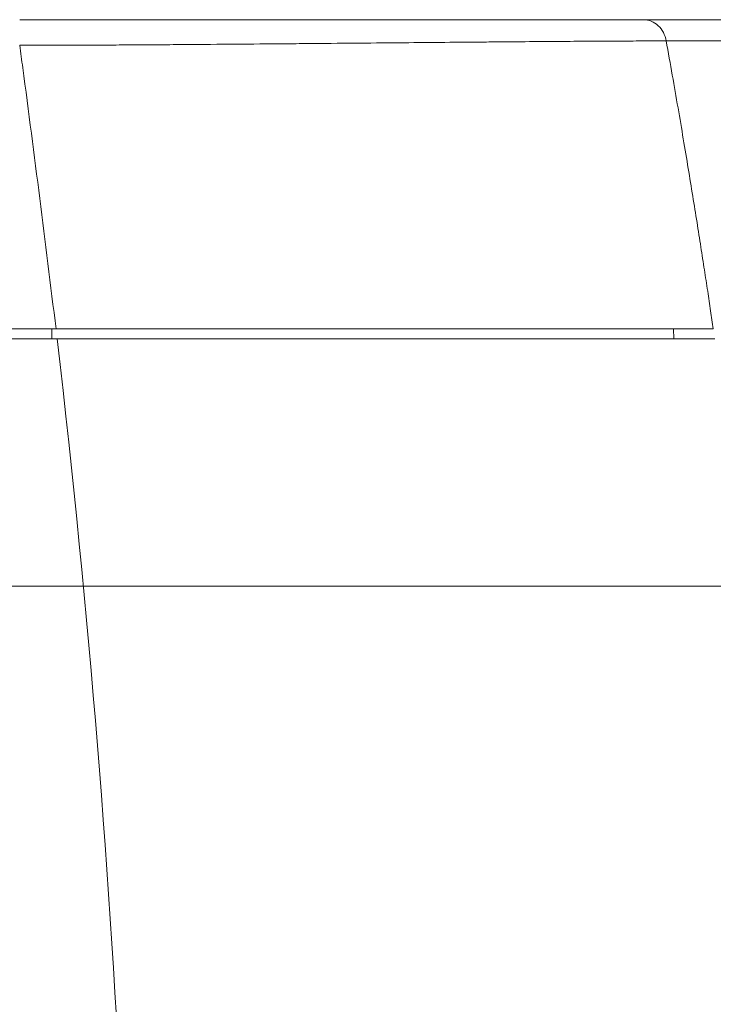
# Model space of a CAD drawing. Header units: millimetres. Extents: x 4 to 415, y -8563 to 292.
# Tile 220 of 256: x 221 to 231, y 200 to 215. Entities that reach past the tile are written whole.
import ezdxf

# ---------------------------------------------------------------- set-up
doc = ezdxf.new("R2010")
doc.units = ezdxf.units.MM
doc.layers.add('1', color=7, linetype='Continuous')
doc.styles.add('ideas_simplex', font='simplex.shx')
doc.dimstyles.get("Standard").update_dxf_attribs({"dimtxt": 0.18, "dimasz": 0.18, "dimexe": 0.18, "dimexo": 0.0625, "dimgap": 0.09, "dimtad": 0, "dimtih": 1, "dimtoh": 1, "dimdec": 4, "dimzin": 0, "dimdsep": 46, "dimtxsty": 'Standard', "dimcen": 0.09, "dimadec": 0, "dimazin": 0, "dimtfac": 1, "dimtdec": 4, "dimtofl": 0, "dimtmove": 0, "dimatfit": 3, "dimfxl": 1, "dimtolj": 1, "dimtzin": 0, "dimarcsym": 0})

# ---------------------------------------------------------------- blocks, each defined once
blk = doc.blocks.new('_U4')
at = {"layer": '1', "color": 152, "lineweight": 13}
for p, q in [((181.975876, 211.056626), (181.975876, 255.894236)), ((238.225876, 187.256626), (238.225876, 255.894236))]:
    blk.add_line(p, q, dxfattribs=at)
at = {"layer": '1', "color": 27, "lineweight": 13}
blk.add_line((181.975876, 253.894236), (238.225876, 253.894236), dxfattribs=at)
at = {"layer": '1', "color": 27, "lineweight": 18}
for points in [[(181.975876, 253.894236), (184.975874, 254.423217), (184.975878, 253.365255)], [(238.225876, 253.894236), (235.225878, 253.365255), (235.225874, 254.423217)]]:
    blk.add_solid(points, dxfattribs=at)
at = {"layer": '1', "color": 23, "linetype": 'Continuous', "lineweight": 18, "insert": (203.500876, 254.394236), "char_height": 3, "attachment_point": 7, "line_spacing_factor": 1.204819, "style": 'ideas_simplex'}
blk.add_mtext('\\W1.1692;112,5', dxfattribs=at)
blk = doc.blocks.new('_U10')
at = {"layer": '1', "color": 152, "lineweight": 13}
for p, q in [((252.256749, 224.656626), (256.164281, 224.656626)), ((214.225876, 206.306626), (256.164281, 206.306626))]:
    blk.add_line(p, q, dxfattribs=at)
at = {"layer": '1', "color": 27, "lineweight": 13}
blk.add_line((254.164281, 224.656626), (254.164281, 206.306626), dxfattribs=at)
at = {"layer": '1', "color": 27, "lineweight": 18}
for points in [[(254.164281, 224.656626), (254.693261, 221.656627), (253.6353, 221.656624)], [(254.164281, 206.306626), (253.6353, 209.306624), (254.693261, 209.306628)]]:
    blk.add_solid(points, dxfattribs=at)
at = {"layer": '1', "color": 23, "linetype": 'Continuous', "lineweight": 18, "insert": (253.664281, 210.366626), "char_height": 3, "attachment_point": 7, "rotation": 90, "line_spacing_factor": 1.204819, "style": 'ideas_simplex'}
blk.add_mtext('\\W1.2097;36,7', dxfattribs=at)

msp = doc.modelspace()

# ---------------------------------------------------------------- linework, layer by layer
at = {"layer": '1', "color": 27, "linetype": 'Continuous', "lineweight": 18}
msp.add_line((221.0989, 210.2566), (186.1654, 210.2566), dxfattribs=at)
at = {"layer": '1', "color": 2, "linetype": 'Continuous', "lineweight": 13}
for p, q in [((221.0368, 210.2566), (221.0368, 210.1066)), ((230.5833, 210.2566), (230.5856, 210.1066))]:
    msp.add_line(p, q, dxfattribs=at)
at = {"layer": '1', "color": 2, "linetype": 'Continuous', "lineweight": 18}
msp.add_line((221.1163, 210.1066), (186.1643, 210.1066), dxfattribs=at)
at = {"layer": '1', "color": 27, "linetype": 'Continuous', "lineweight": 18}
for points, knots in [([(220.5407, 215.0066), (220.6664, 215.0066), (220.7922, 215.0066), (221.0436, 215.0066), (221.2948, 215.0066), (221.5455, 215.0066), (221.7957, 215.0066), (221.9206, 215.0066), (222.1699, 215.0066), (222.2943, 215.0066), (222.5425, 215.0066), (222.6664, 215.0066), (223.0369, 215.0066), (223.2828, 215.0066), (223.6494, 215.0066), (223.7713, 215.0066), (223.9536, 215.0066), (224.0143, 215.0066), (224.1051, 215.0066), (224.1354, 215.0066), (224.1957, 215.0066), (224.4663, 215.0066), (224.7299, 215.0066), (225.1883, 215.0066), (225.4123, 215.0066), (225.8504, 215.0066), (226.0646, 215.0066), (226.3788, 215.0066), (226.4823, 215.0066), (226.6359, 215.0066), (226.6868, 215.0066), (226.7627, 215.0066), (226.7879, 215.0066), (226.8382, 215.0066), (227.0633, 215.0066), (227.2794, 215.0066), (227.6504, 215.0066), (227.8292, 215.0066), (228.1741, 215.0066), (228.3402, 215.0066), (228.5798, 215.0066), (228.6973, 215.0066), (228.8114, 215.0066), (228.8867, 215.0066), (228.9239, 215.0066), (229.1079, 215.0066), (229.2479, 215.0066), (229.4485, 215.0066), (229.5139, 215.0066), (229.6417, 215.0066), (229.7041, 215.0066), (229.8267, 215.0066), (229.9467, 215.0066), (230.0629, 215.0066), (230.1203, 215.0066)], [0, 0, 0, 0, 0.03125, 0.03125, 0.0625, 0.09375, 0.09375, 0.125, 0.125, 0.15625, 0.15625, 0.1875, 0.1875, 0.25, 0.25, 0.28125, 0.28125, 0.296875, 0.296875, 0.3046875, 0.3046875, 0.3125, 0.375, 0.375, 0.4375, 0.4375, 0.5, 0.5, 0.53125, 0.53125, 0.546875, 0.546875, 0.5546875, 0.5546875, 0.5625, 0.625, 0.625, 0.6875, 0.6875, 0.75, 0.75, 0.78125, 0.796875, 0.796875, 0.8125, 0.8125, 0.875, 0.875, 0.90625, 0.90625, 0.9375, 0.9375, 0.96875, 1, 1, 1, 1]), ([(230.1203, 215.0066), (230.3062, 215.0066), (230.4847, 215.0066), (230.8275, 215.0066), (230.9919, 215.0066), (231.3073, 215.0066), (231.4584, 215.0066), (231.6393, 215.0066), (231.675, 215.0066), (231.7458, 215.0066), (231.7808, 215.0066), (231.8844, 215.0066), (231.9518, 215.0066), (232.149, 215.0066), (232.2739, 215.0066), (232.5114, 215.0066), (232.6239, 215.0066), (232.9439, 215.0066), (233.1337, 215.0066), (233.4696, 215.0066), (233.6158, 215.0066), (233.8665, 215.0066), (233.9711, 215.0066), (234.1394, 215.0066), (234.203, 215.0066), (234.2673, 215.0066), (234.2835, 215.0066), (234.3053, 215.0066), (234.3108, 215.0066), (234.3108, 215.0066)], [0, 0, 0, 0, 0.0625, 0.0625, 0.125, 0.125, 0.1875, 0.1875, 0.203125, 0.203125, 0.21875, 0.21875, 0.25, 0.25, 0.3125, 0.3125, 0.375, 0.375, 0.5, 0.5, 0.625, 0.625, 0.75, 0.75, 0.875, 0.875, 0.9375, 0.9375, 1, 1, 1, 1]), ([(221.0988, 210.2566), (221.0988, 210.2566), (221.0987, 210.2566), (220.9329, 211.5968), (220.7688, 212.9228), (220.5716, 214.3843), (220.5561, 214.499), (220.5407, 214.6136)], [0, 0, 0, 0, 0.0000049, 0.0000049, 0.9215695, 0.9215695, 1, 1, 1, 1])]:
    msp.add_open_spline(points, degree=3, knots=knots, dxfattribs=at)
at = {"layer": '1', "color": 27, "linetype": 'Continuous', "lineweight": 13}
for points, knots in [([(230.1203, 215.0066), (230.2025, 215.0066), (230.2844, 214.9735), (230.411, 214.8559), (230.4552, 214.7718), (230.4706, 214.6812)], [0, 0, 0, 0, 0.5, 0.5, 1, 1, 1, 1]), ([(230.4706, 214.6812), (230.4701, 214.6812), (230.4696, 214.6812), (230.4687, 214.6812), (230.4673, 214.6812), (230.4641, 214.6812), (230.4576, 214.6812), (230.4446, 214.6811), (230.4185, 214.6811), (230.3662, 214.6809), (230.3209, 214.6807), (230.2295, 214.6804), (230.1677, 214.6802), (230.0416, 214.6797), (229.9773, 214.6794), (229.8461, 214.6788), (229.7792, 214.6785), (229.5738, 214.6775), (229.431, 214.6767), (229.1321, 214.6748), (228.9761, 214.6737), (228.6501, 214.6714), (228.4802, 214.6701), (228.1257, 214.6673), (227.9411, 214.6657), (227.6525, 214.6633), (227.5544, 214.6625), (227.4292, 214.6614), (227.404, 214.6612), (227.3535, 214.6608), (227.2774, 214.6601), (227.2006, 214.6595), (226.943, 214.6572), (226.5204, 214.6535), (226.0764, 214.6496), (225.6211, 214.6455), (225.3878, 214.6435), (225.029, 214.6403), (224.9078, 214.6393), (224.7545, 214.638), (224.7237, 214.6377), (224.6621, 214.6372), (224.5695, 214.6364), (224.4767, 214.6356), (224.1664, 214.6329), (223.9158, 214.6309), (223.41, 214.6269), (223.1548, 214.6249), (222.7687, 214.6222), (222.6395, 214.6214), (222.38, 214.6198), (222.2498, 214.619), (221.9884, 214.6176), (221.8572, 214.6169), (221.66, 214.6161), (221.5942, 214.6158), (221.4625, 214.6153), (221.3967, 214.6151), (221.1992, 214.6145), (221.0675, 214.6142), (220.8041, 214.6137), (220.6724, 214.6136), (220.5407, 214.6136)], [0, 0, 0, 0, 0.0002441, 0.0002441, 0.0004883, 0.0009766, 0.0019531, 0.0039062, 0.0078125, 0.015625, 0.03125, 0.03125, 0.0625, 0.0625, 0.09375, 0.09375, 0.125, 0.125, 0.1875, 0.1875, 0.25, 0.25, 0.3125, 0.3125, 0.375, 0.375, 0.40625, 0.40625, 0.4140625, 0.4140625, 0.421875, 0.4375, 0.4375, 0.5, 0.5625, 0.5625, 0.625, 0.625, 0.65625, 0.65625, 0.6640625, 0.6640625, 0.671875, 0.6875, 0.6875, 0.75, 0.75, 0.8125, 0.8125, 0.84375, 0.84375, 0.875, 0.875, 0.90625, 0.90625, 0.921875, 0.921875, 0.9375, 0.9375, 0.96875, 0.96875, 1, 1, 1, 1]), ([(234.7006, 214.6966), (234.7006, 214.6966), (234.695, 214.6966), (234.673, 214.6965), (234.6567, 214.6964), (234.5918, 214.6962), (234.5275, 214.6959), (234.3577, 214.6952), (234.2521, 214.6948), (233.999, 214.6938), (233.8514, 214.6932), (233.5123, 214.6919), (233.3207, 214.6912), (232.9978, 214.6899), (232.8841, 214.6895), (232.6444, 214.6886), (232.5183, 214.6881), (232.3193, 214.6874), (232.2513, 214.6872), (232.1467, 214.6868), (232.1114, 214.6867), (232.04, 214.6864), (232.0039, 214.6863), (231.8944, 214.6859), (231.8197, 214.6857), (231.667, 214.6851), (231.589, 214.6849), (231.3501, 214.684), (231.1842, 214.6835), (230.8381, 214.6824), (230.6581, 214.6818), (230.4706, 214.6812)], [0, 0, 0, 0, 0.0625, 0.0625, 0.125, 0.125, 0.25, 0.25, 0.375, 0.375, 0.5, 0.5, 0.625, 0.625, 0.6875, 0.6875, 0.75, 0.75, 0.78125, 0.78125, 0.796875, 0.796875, 0.8125, 0.8125, 0.84375, 0.84375, 0.875, 0.875, 0.9375, 0.9375, 1, 1, 1, 1]), ([(230.4706, 214.6812), (230.502, 214.5054), (230.5634, 214.1624), (230.6509, 213.6599), (230.7324, 213.1826), (230.8079, 212.7302), (230.8779, 212.3028), (230.9426, 211.9005), (231.0021, 211.5232), (231.0567, 211.171), (231.1066, 210.8439), (231.152, 210.5419), (231.1805, 210.3489), (231.1941, 210.2566)], [0, 0, 0, 0, 0.1195387, 0.2333149, 0.3413459, 0.4436462, 0.5402274, 0.6310986, 0.7162672, 0.7957385, 0.8695162, 0.9376028, 1, 1, 1, 1])]:
    msp.add_open_spline(points, degree=3, knots=knots, dxfattribs=at)
at = {"layer": '1', "color": 27, "linetype": 'Continuous', "lineweight": 18}
msp.add_open_spline([(221.0991, 210.2566), (223.4792, 210.2538), (225.8735, 210.2547), (228.8348, 210.2642), (230.1061, 210.259), (231.194, 210.2566)], degree=5, dxfattribs=at)
at = {"layer": '1', "color": 2, "linetype": 'Continuous', "lineweight": 18}
msp.add_open_spline([(221.1163, 210.1066), (221.2469, 210.1066), (221.3776, 210.1066), (221.6386, 210.1066), (221.7691, 210.1066), (222.0296, 210.1066), (222.1597, 210.1066), (222.4194, 210.1066), (222.5491, 210.1066), (222.8078, 210.1066), (222.9368, 210.1066), (223.1943, 210.1066), (223.3228, 210.1066), (223.7071, 210.1066), (223.9619, 210.1066), (224.4686, 210.1066), (224.7205, 210.1066), (225.0335, 210.1066), (225.096, 210.1066), (225.1896, 210.1066), (225.2207, 210.1066), (225.283, 210.1066), (225.4382, 210.1066), (225.5911, 210.1066), (225.9542, 210.1066), (226.1909, 210.1066), (226.6539, 210.1066), (226.8802, 210.1066), (227.323, 210.1066), (227.5394, 210.1066), (227.8567, 210.1066), (227.9612, 210.1066), (228.1161, 210.1066), (228.1674, 210.1066), (228.2692, 210.1066), (228.3196, 210.1066), (228.5693, 210.1066), (228.7617, 210.1066), (229.1322, 210.1066), (229.3103, 210.1066), (229.6524, 210.1066), (229.8165, 210.1066), (230.0523, 210.1066), (230.1292, 210.1066), (230.2421, 210.1066), (230.2793, 210.1066), (230.353, 210.1066), (230.3894, 210.1066), (230.4973, 210.1066), (230.5675, 210.1066), (230.7046, 210.1066), (230.7715, 210.1066), (230.9025, 210.1066), (231.0308, 210.1066), (231.1547, 210.1066), (231.2159, 210.1066)], degree=3, knots=[0, 0, 0, 0, 0.03125, 0.03125, 0.0625, 0.0625, 0.09375, 0.09375, 0.125, 0.125, 0.15625, 0.15625, 0.1875, 0.1875, 0.25, 0.25, 0.3125, 0.3125, 0.328125, 0.328125, 0.3359375, 0.3359375, 0.34375, 0.375, 0.375, 0.4375, 0.4375, 0.5, 0.5, 0.5625, 0.5625, 0.59375, 0.59375, 0.609375, 0.609375, 0.625, 0.625, 0.6875, 0.6875, 0.75, 0.75, 0.8125, 0.8125, 0.84375, 0.84375, 0.859375, 0.859375, 0.875, 0.875, 0.90625, 0.90625, 0.9375, 0.9375, 0.96875, 1, 1, 1, 1], dxfattribs=at)
msp.add_open_spline([(222.3922, 185.7566), (222.3922, 193.9517), (222.1091, 201.5841), (221.1163, 210.1066)], degree=3, dxfattribs=at)

# ---------------------------------------------------------------- dimensions: what is measured, and where the dimension line sits
at = {"layer": '1', "color": 23, "linetype": 'Continuous', "lineweight": 18}
dim = msp.add_linear_dim(base=(238.2259, 253.8942), p1=(181.9759, 208.5566), p2=(238.2259, 184.7566), dimstyle='Standard', override={"dimtxt": 3, "dimasz": 3, "dimexe": 2, "dimexo": 2.5, "dimgap": 1.5, "dimtad": 1, "dimtih": 1, "dimtoh": 0, "dimdec": 2, "dimlfac": 2, "dimzin": 8, "dimdsep": 44, "dimlunit": 2, "dimtxsty": 'ideas_simplex', "dimsah": 1, "dimse1": 0, "dimse2": 0, "dimsd1": 0, "dimsd2": 0, "dimclrd": 27, "dimclre": 152, "dimclrt": 23, "dimtol": 0, "dimtm": -0.1, "dimtfac": 0.5, "dimtdec": 2, "dimtofl": 1, "dimtmove": 0, "dimatfit": 2, "dimtzin": 8, "dimlwd": 13, "dimlwe": 13}, dxfattribs=at)
dim.commit()
dim.dimension.update_dxf_attribs({"geometry": '_U4', "text_midpoint": (210.1009, 253.8942), "dimtype": 160})
dim = msp.add_linear_dim(base=(254.1643, 206.3066), p1=(249.7567, 224.6566), p2=(211.7259, 206.3066), angle=90, dimstyle='Standard', override={"dimtxt": 3, "dimasz": 3, "dimexe": 2, "dimexo": 2.5, "dimgap": 1.5, "dimtad": 1, "dimtih": 0, "dimtoh": 0, "dimdec": 2, "dimlfac": 2, "dimzin": 8, "dimdsep": 44, "dimlunit": 2, "dimtxsty": 'ideas_simplex', "dimsah": 1, "dimse1": 0, "dimse2": 0, "dimsd1": 0, "dimsd2": 0, "dimclrd": 27, "dimclre": 152, "dimclrt": 23, "dimtol": 0, "dimtm": -0.1, "dimtfac": 0.5, "dimtdec": 2, "dimtofl": 1, "dimtmove": 0, "dimatfit": 2, "dimtzin": 8, "dimlwd": 13, "dimlwe": 13}, dxfattribs=at)
dim.commit()
dim.dimension.update_dxf_attribs({"geometry": '_U10', "text_midpoint": (254.1643, 215.4816), "dimtype": 160})

doc.saveas('drawing.dxf')
